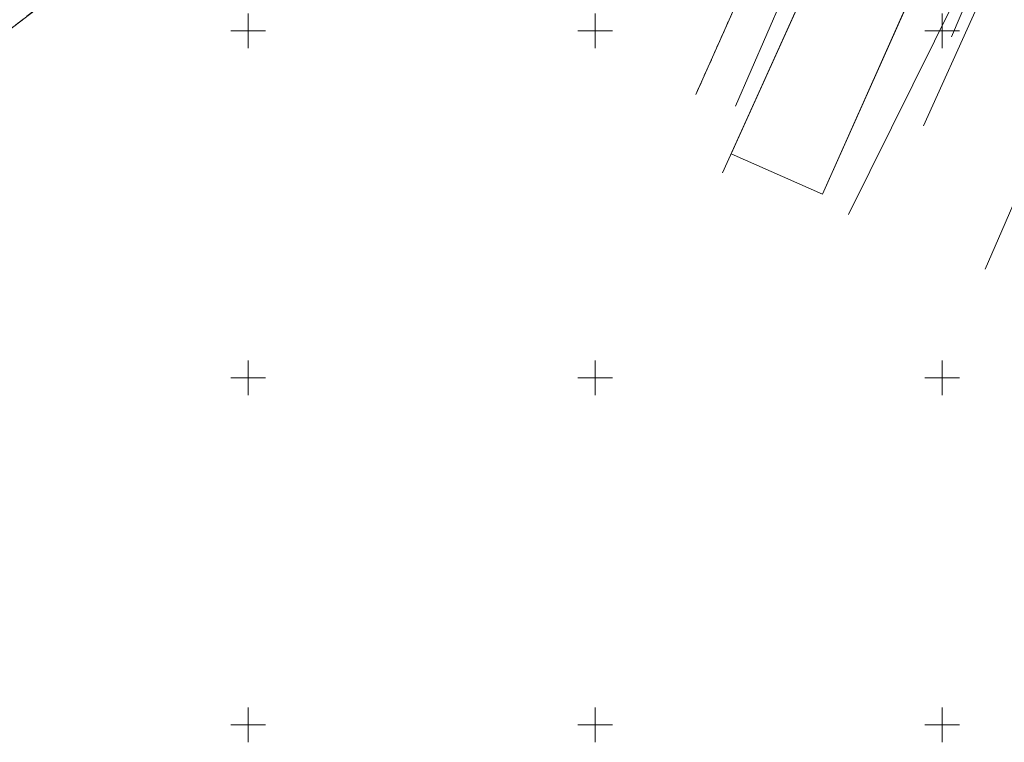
# Model space of a CAD drawing. Header units: metres. Extents: x 7446797 to 7447602, y 5789497 to 5790002.
# Tile 4 of 68: x 7447067 to 7447209, y 5789697 to 5789802. Entities that reach past the tile are written whole.
import ezdxf
from ezdxf.xclip import XClip

# ---------------------------------------------------------------- set-up
doc = ezdxf.new("R2010")
doc.units = ezdxf.units.M
doc.header["$MEASUREMENT"] = 0
doc.header["$XCLIPFRAME"] = 0
for name, pattern in [('2_KTCR02', [1.5, 1, -0.5]), ('GUK', [2, 1.5, -0.5]), ('GUZ', [1, 0.5, -0.5])]:
    doc.linetypes.add(name, pattern=pattern)
doc.layers.add('700-L Mapa 1_500 dwg', color=7, linetype='Continuous')
for name, color, linetype, lineweight in [('713-L Obiekty-budynki1', 7, 'Continuous', 13), ('ex_02_DXF_MZ_9_BUBZ_D_L_17', 9, 'Continuous', 18), ('ex_02_DXF_MZ_9_Dzialki7', 9, 'Continuous', 18), ('ex_02_DXF_MZ_9_EGBB_L_17', 9, 'Continuous', 18), ('ex_02_DXF_MZ_9_EGBC_L_07', 9, 'Continuous', 18), ('ex_02_DXF_MZ_9_Kontury3', 9, 'Continuous', 18), ('ex_02_DXF_MZ_9_KTCR_D_L_17', 9, 'Continuous', 18), ('ex_02_DXF_MZ_9_Podzial_sekcyjny_krzyze7', 9, 'Continuous', 18), ('ex_02_DXF_MZ_9_SUPE_D_L_31', 9, 'Continuous', 18), ('ex_02_DXF_MZ_9_SUPK_D_L_434', 9, 'Continuous', 18), ('ex_02_DXF_MZ_9_Uzytki3', 9, 'Continuous', 18)]:
    doc.layers.add(name, color=color, linetype=linetype, lineweight=lineweight)

# ---------------------------------------------------------------- blocks, each defined once
blk = doc.blocks.new('Rysunek_1_9', base_point=(7447200, 5789750, -0.87))
at = {"layer": 'ex_02_DXF_MZ_9_BUBZ_D_L_17', "color": 9, "linetype": 'Continuous', "lineweight": 18}
blk.add_line((7447164.49, 5789790.81, -0.87), (7447176.86, 5789818.6, -0.87), dxfattribs=at)
at = {"layer": 'ex_02_DXF_MZ_9_Dzialki7', "color": 9, "linetype": 'Continuous', "lineweight": 18}
blk.add_line((7447009.44, 5789756.98, -0.87), (7447184.64, 5789891.69, -0.87), dxfattribs=at)
at = {"layer": 'ex_02_DXF_MZ_9_EGBB_L_17', "color": 9, "linetype": 'Continuous', "lineweight": 18}
for p, q in [((7447168.32, 5789779.53, -0.87), (7447191.93, 5789831.63, -0.87)), ((7447197.28, 5789809.06, -0.87), (7447182.73, 5789776.45, -0.87)), ((7447197.3, 5789786.33, -0.87), (7447204.92, 5789803.19, -0.87)), ((7447206.2, 5789765.64, -0.87), (7447221.69, 5789801.6, -0.87))]:
    blk.add_line(p, q, dxfattribs=at)
at = {"layer": 'ex_02_DXF_MZ_9_EGBC_L_07', "color": 9, "linetype": 'Continuous', "lineweight": 18}
for p, q in [((7447168.32, 5789779.53, -0.87), (7447191.93, 5789831.63, -0.87)), ((7447197.28, 5789809.06, -0.87), (7447182.73, 5789776.45, -0.87))]:
    blk.add_line(p, q, dxfattribs=at)
at = {"layer": 'ex_02_DXF_MZ_9_Kontury3', "color": 9, "linetype": 'GUK', "lineweight": 18}
blk.add_line((7447009.44, 5789756.98, -0.87), (7447184.64, 5789891.69, -0.87), dxfattribs=at)
at = {"layer": 'ex_02_DXF_MZ_9_KTCR_D_L_17', "color": 9, "linetype": '2_KTCR02', "lineweight": 18}
blk.add_line((7447164.49, 5789790.81, -0.87), (7447176.86, 5789818.6, -0.87), dxfattribs=at)
at = {"layer": 'ex_02_DXF_MZ_9_Podzial_sekcyjny_krzyze7', "color": 9, "linetype": 'Continuous', "lineweight": 18}
for p, q in [((7447100, 5789797.5, -0.87), (7447100, 5789802.5, -0.87)), ((7447150, 5789797.5, -0.87), (7447150, 5789802.5, -0.87)), ((7447200, 5789797.5, -0.87), (7447200, 5789802.5, -0.87)), ((7447097.5, 5789800, -0.87), (7447102.5, 5789800, -0.87)), ((7447147.5, 5789800, -0.87), (7447152.5, 5789800, -0.87)), ((7447197.5, 5789800, -0.87), (7447202.5, 5789800, -0.87)), ((7447100, 5789747.5, -0.87), (7447100, 5789752.5, -0.87)), ((7447150, 5789747.5, -0.87), (7447150, 5789752.5, -0.87)), ((7447200, 5789747.5, -0.87), (7447200, 5789752.5, -0.87)), ((7447097.5, 5789750, -0.87), (7447102.5, 5789750, -0.87)), ((7447147.5, 5789750, -0.87), (7447152.5, 5789750, -0.87)), ((7447197.5, 5789750, -0.87), (7447202.5, 5789750, -0.87)), ((7447100, 5789697.5, -0.87), (7447100, 5789702.5, -0.87)), ((7447150, 5789697.5, -0.87), (7447150, 5789702.5, -0.87)), ((7447200, 5789697.5, -0.87), (7447200, 5789702.5, -0.87)), ((7447097.5, 5789700, -0.87), (7447102.5, 5789700, -0.87)), ((7447147.5, 5789700, -0.87), (7447152.5, 5789700, -0.87)), ((7447197.5, 5789700, -0.87), (7447202.5, 5789700, -0.87))]:
    blk.add_line(p, q, dxfattribs=at)
at = {"layer": 'ex_02_DXF_MZ_9_SUPE_D_L_31', "color": 9, "linetype": 'Continuous', "lineweight": 18}
blk.add_line((7447201.33, 5789799.15, -0.87), (7447204.92, 5789807.56, -0.87), dxfattribs=at)
at = {"layer": 'ex_02_DXF_MZ_9_SUPK_D_L_434', "color": 9, "linetype": 'Continuous', "lineweight": 18}
for p, q in [((7447170.21, 5789789.14, -0.87), (7447190.22, 5789835.29, -0.87)), ((7447186.49, 5789773.55, -0.87), (7447202.9, 5789806.59, -0.87))]:
    blk.add_line(p, q, dxfattribs=at)
at = {"layer": 'ex_02_DXF_MZ_9_Uzytki3', "color": 9, "linetype": 'GUZ', "lineweight": 18}
blk.add_line((7447009.44, 5789756.98, -0.87), (7447184.64, 5789891.69, -0.87), dxfattribs=at)

msp = doc.modelspace()

# ---------------------------------------------------------------- linework, layer by layer
at = {"layer": '713-L Obiekty-budynki1', "color": 7, "linetype": 'Continuous', "lineweight": 13, "elevation": -0.867, "flags": 128}
msp.add_lwpolyline([(7447169.567, 5789782.283), (7447182.73, 5789776.45), (7447197.28, 5789809.06), (7447198.58, 5789808.51), (7447199.94, 5789811.71), (7447208.31, 5789808.16), (7447221.69, 5789801.6), (7447231.633, 5789797.206), (7447231.868, 5789797.723), (7447230.365, 5789798.406), (7447233.94, 5789806.269), (7447242.097, 5789802.561), (7447238.287, 5789794.181), (7447241.461, 5789792.738), (7447247.63, 5789806.31), (7447191.93, 5789831.63)], close=True, dxfattribs=at)

# ---------------------------------------------------------------- block references
at = {"layer": '700-L Mapa 1_500 dwg', "color": 52, "linetype": 'Continuous', "lineweight": 25}
ref = msp.add_blockref('Rysunek_1_9', (7447200, 5789750, -0.867), dxfattribs=at)
XClip(ref).set_block_clipping_path([(7446797.4999703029, 5789497.4999993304), (7447602.4999703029, 5790002.4999993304)])

doc.saveas('drawing.dxf')
